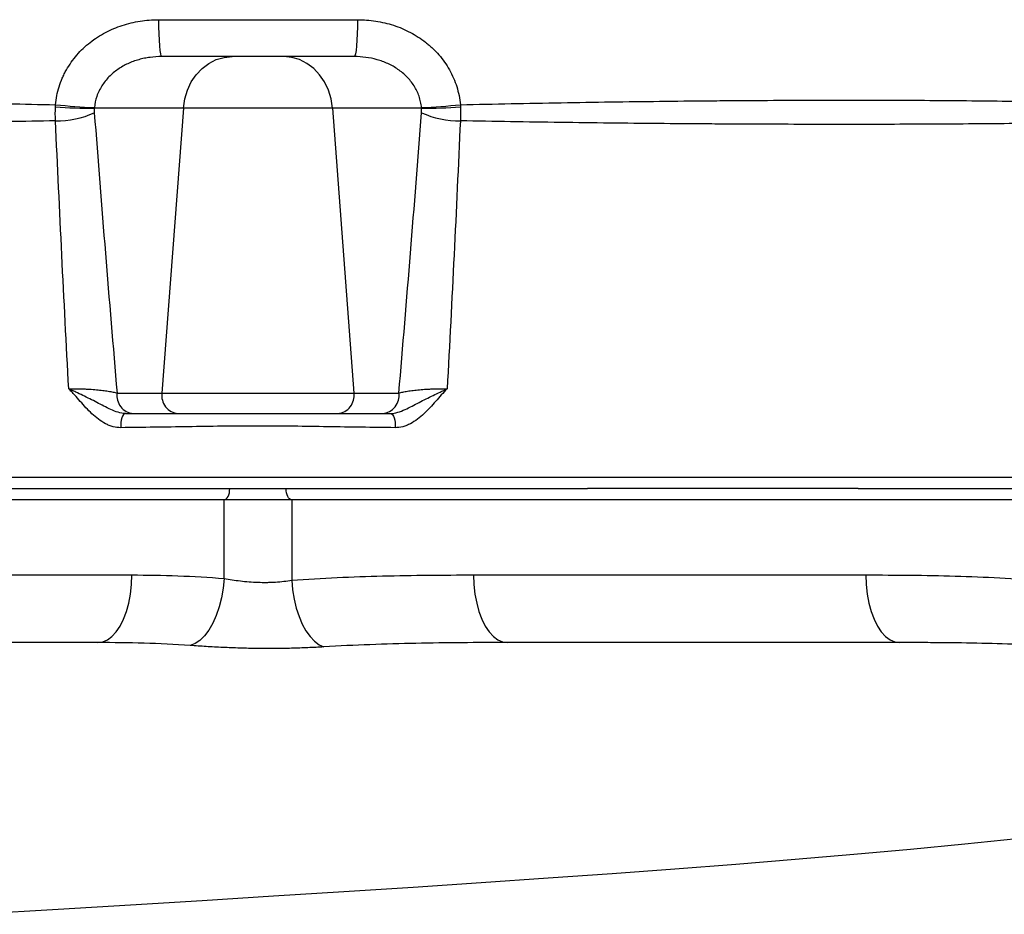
# Model space of a CAD drawing. Header units: millimetres. Extents: x 1605 to 5384, y 1283 to 6159.
# Tile 5 of 25: x 2407 to 2931, y 2144 to 2621. Entities that reach past the tile are written whole.
import ezdxf

# ---------------------------------------------------------------- set-up
doc = ezdxf.new("R2010")
doc.units = ezdxf.units.MM
doc.header["$LTSCALE"] = 2

msp = doc.modelspace()

# ---------------------------------------------------------------- linework, layer by layer
at = {"color": 7, "linetype": 'Continuous', "lineweight": 25}
for p, q in [((2480.98, 2620.52), (2586.94, 2620.52)), ((2585.25, 2600.87), (2482.67, 2600.87)), ((2494.32, 2573.48), (2446.83, 2573.48)), ((2494.32, 2573.48), (2482.82, 2421.74)), ((2573.6, 2573.48), (2494.32, 2573.48)), ((2621.09, 2573.48), (2573.6, 2573.48)), ((2573.6, 2573.48), (2585.1, 2421.74)), ((2458.94, 2421.74), (2482.82, 2421.74)), ((2482.82, 2421.74), (2585.1, 2421.74)), ((2585.1, 2421.74), (2608.98, 2421.74)), ((2360.45, 2370.87), (2518.96, 2370.87)), ((2518.96, 2370.87), (2548.96, 2370.87)), ((2548.96, 2370.87), (2709.13, 2370.87)), ((2709.13, 2370.87), (2709.36, 2370.87)), ((2853.6, 2370.87), (2853.64, 2370.87)), ((2853.64, 2370.87), (3042.96, 2370.87)), ((2515.96, 2364.87), (2194.32, 2364.87)), ((2515.96, 2322.96), (2515.96, 2364.87)), ((2551.96, 2364.87), (2515.96, 2364.87)), ((2551.96, 2364.87), (2551.96, 2322.03)), ((3045.96, 2364.87), (2551.96, 2364.87)), ((2199.24, 2324.87), (2466.76, 2324.87)), ((2648.79, 2324.87), (2857.58, 2324.87))]:
    msp.add_line(p, q, dxfattribs=at)
at = {"color": 7, "linetype": 'Continuous', "lineweight": 25, "flags": 128}
for points in [[(2480.98, 2620.52), (2481.02, 2616.67), (2481.12, 2612.97), (2481.28, 2609.57), (2481.49, 2606.6), (2481.74, 2604.16), (2482.03, 2602.36), (2482.34, 2601.24), (2482.67, 2600.87)], [(2586.94, 2620.52), (2586.9, 2616.67), (2586.8, 2612.97), (2586.64, 2609.57), (2586.43, 2606.6), (2586.18, 2604.16), (2585.89, 2602.36), (2585.58, 2601.24), (2585.25, 2600.87)], [(2494.32, 2573.48), (2495.04, 2578.35), (2496.45, 2583.02), (2498.49, 2587.35), (2501.13, 2591.24), (2504.29, 2594.58), (2507.87, 2597.27), (2511.79, 2599.25), (2515.94, 2600.46), (2520.2, 2600.87)], [(2573.6, 2573.48), (2572.88, 2578.35), (2571.47, 2583.02), (2569.43, 2587.35), (2566.79, 2591.24), (2563.63, 2594.58), (2560.05, 2597.27), (2556.13, 2599.25), (2551.98, 2600.46), (2547.72, 2600.87)], [(2463.53, 2410.87), (2462.92, 2410.71), (2462.35, 2410.24), (2461.84, 2409.5), (2461.42, 2408.51), (2461.11, 2407.33), (2460.93, 2406.02), (2460.88, 2404.65), (2460.97, 2403.29)], [(2604.39, 2410.87), (2605, 2410.71), (2605.57, 2410.24), (2606.08, 2409.5), (2606.5, 2408.51), (2606.81, 2407.33), (2606.99, 2406.02), (2607.04, 2404.65), (2606.95, 2403.29)], [(2515.96, 2364.87), (2516.55, 2364.98), (2517.11, 2365.32), (2517.63, 2365.88), (2518.08, 2366.62), (2518.45, 2367.53), (2518.73, 2368.57), (2518.9, 2369.7), (2518.96, 2370.87)], [(2551.96, 2364.87), (2551.37, 2364.98), (2550.81, 2365.32), (2550.29, 2365.88), (2549.84, 2366.62), (2549.47, 2367.53), (2549.19, 2368.57), (2549.02, 2369.7), (2548.96, 2370.87)], [(2448.76, 2288.87), (2451.32, 2289.23), (2453.83, 2290.32), (2456.24, 2292.12), (2458.49, 2294.58), (2460.55, 2297.66), (2462.37, 2301.29), (2463.9, 2305.4), (2465.14, 2309.91), (2466.03, 2314.72), (2466.58, 2319.74), (2466.76, 2324.87)], [(2515.96, 2322.96), (2515.44, 2317.77), (2514.56, 2312.69), (2513.32, 2307.82), (2511.77, 2303.27), (2509.92, 2299.13), (2507.82, 2295.5), (2505.51, 2292.44), (2503.05, 2290.03), (2500.48, 2288.31), (2497.85, 2287.31)], [(2648.79, 2324.87), (2648.97, 2319.74), (2649.52, 2314.72), (2650.42, 2309.91), (2651.65, 2305.4), (2653.19, 2301.29), (2655, 2297.66), (2657.06, 2294.58), (2659.31, 2292.12), (2661.72, 2290.32), (2664.23, 2289.23), (2666.79, 2288.87)], [(2857.58, 2324.87), (2857.76, 2319.74), (2858.31, 2314.72), (2859.21, 2309.91), (2860.44, 2305.4), (2861.98, 2301.29), (2863.79, 2297.66), (2865.85, 2294.58), (2868.1, 2292.12), (2870.51, 2290.32), (2873.02, 2289.23), (2875.58, 2288.87)], [(2551.96, 2322.03), (2552.42, 2316.98), (2553.23, 2312.03), (2554.38, 2307.28), (2555.83, 2302.82), (2557.56, 2298.74), (2559.54, 2295.13), (2561.73, 2292.05), (2564.08, 2289.56), (2566.54, 2287.72), (2569.08, 2286.56)]]:
    msp.add_lwpolyline(points, dxfattribs=at)
at = {"color": 8, "linetype": 'Continuous', "lineweight": 25, "flags": 128}
msp.add_lwpolyline([(2937.96, 2184.34), (2910.27, 2181.49), (2881.32, 2178.71), (2851.22, 2175.99), (2820.04, 2173.33), (2788.44, 2170.77), (2755.93, 2168.27), (2722.57, 2165.8), (2688.42, 2163.38), (2652.82, 2160.94), (2616.54, 2158.52), (2579.65, 2156.14), (2542.22, 2153.77), (2504.34, 2151.41), (2466.08, 2149.07), (2427.63, 2146.75), (2384.97, 2144.19)], dxfattribs=at)
at = {"color": 7, "linetype": 'Continuous', "lineweight": 25}
for centre, radius, start, end in [((2443.23, 2776.12), 202.67, 265.1613, 271.0182), ((2465.5, 2965.05), 391.8, 264.2387, 267.2706), ((2602.42, 2965.05), 391.8, 272.7294, 275.7613), ((2624.69, 2776.12), 202.67, 268.9818, 274.8387), ((2426.98, 2614.73), 48.04, 269.0522, 294.427), ((2640.94, 2614.73), 48.04, 245.573, 270.9478), ((2468.37, 2420.37), 9.53, 171.7214, 265.1473), ((2492.26, 2420.37), 9.53, 171.7214, 265.1473), ((2575.66, 2420.37), 9.53, 274.8527, 8.2786), ((2599.55, 2420.37), 9.53, 274.8527, 8.2786)]:
    msp.add_arc(centre, radius, start, end, dxfattribs=at)
for points, knots in [([(2426.17, 2575.23), (2426.48, 2578.51), (2427.13, 2581.7), (2428.59, 2586.35), (2429.15, 2587.87), (2430.13, 2590.12), (2430.48, 2590.87), (2431.2, 2592.34), (2431.59, 2593.06), (2433.58, 2596.6), (2435.45, 2599.25), (2438.63, 2602.94), (2439.77, 2604.13), (2442.13, 2606.37), (2443.35, 2607.43), (2447.17, 2610.43), (2449.88, 2612.19), (2455.67, 2615.24), (2458.66, 2616.5), (2463.27, 2618), (2464.83, 2618.44), (2467.99, 2619.2), (2469.6, 2619.51), (2474.45, 2620.27), (2477.7, 2620.52), (2480.98, 2620.52)], [0, 0, 0, 0, 0.125, 0.125, 0.1875, 0.1875, 0.21875, 0.21875, 0.25, 0.25, 0.375, 0.375, 0.4375, 0.4375, 0.5, 0.5, 0.625, 0.625, 0.75, 0.75, 0.8125, 0.8125, 0.875, 0.875, 1, 1, 1, 1]), ([(2586.94, 2620.52), (2590.22, 2620.52), (2593.47, 2620.27), (2599.87, 2619.28), (2603.03, 2618.53), (2607.7, 2617.01), (2609.23, 2616.44), (2612.22, 2615.18), (2613.68, 2614.49), (2617.96, 2612.23), (2620.68, 2610.49), (2623.89, 2607.96), (2624.52, 2607.44), (2625.76, 2606.37), (2626.36, 2605.83), (2628.13, 2604.15), (2629.24, 2602.98), (2631.36, 2600.54), (2632.36, 2599.27), (2634.23, 2596.62), (2635.1, 2595.24), (2637.53, 2590.94), (2638.82, 2587.96), (2640.29, 2583.31), (2640.7, 2581.73), (2641.35, 2578.51), (2641.59, 2576.87), (2641.75, 2575.23)], [0, 0, 0, 0, 0.125, 0.125, 0.25, 0.25, 0.3125, 0.3125, 0.375, 0.375, 0.5, 0.5, 0.53125, 0.53125, 0.5625, 0.5625, 0.625, 0.625, 0.6875, 0.6875, 0.75, 0.75, 0.875, 0.875, 0.9375, 0.9375, 1, 1, 1, 1]), ([(2482.67, 2600.87), (2480.62, 2600.87), (2478.57, 2600.73), (2475.52, 2600.33), (2474.5, 2600.15), (2472.49, 2599.74), (2471.5, 2599.5), (2468.55, 2598.66), (2466.62, 2597.96), (2463.81, 2596.67), (2462.88, 2596.2), (2461.1, 2595.18), (2460.23, 2594.64), (2458.54, 2593.48), (2457.72, 2592.85), (2456.14, 2591.53), (2455.38, 2590.82), (2453.21, 2588.61), (2451.94, 2587), (2450.29, 2584.4), (2449.79, 2583.49), (2448.88, 2581.62), (2448.49, 2580.67), (2447.49, 2577.77), (2447.04, 2575.76), (2446.85, 2573.69)], [0, 0, 0, 0, 0.125, 0.125, 0.1875, 0.1875, 0.25, 0.25, 0.375, 0.375, 0.4375, 0.4375, 0.5, 0.5, 0.5625, 0.5625, 0.625, 0.625, 0.75, 0.75, 0.8125, 0.8125, 0.875, 0.875, 1, 1, 1, 1]), ([(2621.07, 2573.69), (2620.98, 2574.73), (2620.81, 2575.77), (2620.37, 2577.79), (2620.09, 2578.77), (2619.41, 2580.71), (2619.02, 2581.66), (2618.12, 2583.51), (2617.62, 2584.42), (2615.95, 2587.05), (2614.67, 2588.65), (2612.52, 2590.85), (2611.76, 2591.54), (2610.18, 2592.87), (2609.35, 2593.5), (2606.8, 2595.25), (2605.01, 2596.26), (2602.23, 2597.54), (2601.28, 2597.93), (2599.35, 2598.63), (2598.36, 2598.95), (2595.39, 2599.79), (2593.38, 2600.19), (2589.34, 2600.73), (2587.31, 2600.87), (2585.25, 2600.87)], [0, 0, 0, 0, 0.0625, 0.0625, 0.125, 0.125, 0.1875, 0.1875, 0.25, 0.25, 0.375, 0.375, 0.4375, 0.4375, 0.5, 0.5, 0.625, 0.625, 0.6875, 0.6875, 0.75, 0.75, 0.875, 0.875, 1, 1, 1, 1]), ([(2068.29, 2575.77), (2079.88, 2576.12), (2092.01, 2576.41), (2111.03, 2576.79), (2117.51, 2576.91), (2127.44, 2577.06), (2130.79, 2577.11), (2137.53, 2577.2), (2140.93, 2577.24), (2158.02, 2577.44), (2172.06, 2577.55), (2200.87, 2577.69), (2215.63, 2577.71), (2245.87, 2577.66), (2261.35, 2577.6), (2285.11, 2577.43), (2293.13, 2577.37), (2305.28, 2577.25), (2309.36, 2577.21), (2317.56, 2577.12), (2321.66, 2577.07), (2342.24, 2576.81), (2358.84, 2576.56), (2392.3, 2575.97), (2409.17, 2575.62), (2426.17, 2575.23)], [0, 0, 0, 0, 0.125, 0.125, 0.1875, 0.1875, 0.21875, 0.21875, 0.25, 0.25, 0.375, 0.375, 0.5, 0.5, 0.625, 0.625, 0.6875, 0.6875, 0.71875, 0.71875, 0.75, 0.75, 0.875, 0.875, 1, 1, 1, 1]), ([(2641.75, 2575.23), (2659.84, 2575.65), (2677.72, 2576.01), (2713.07, 2576.63), (2730.55, 2576.88), (2756.44, 2577.19), (2765.02, 2577.27), (2777.82, 2577.39), (2782.07, 2577.42), (2790.54, 2577.49), (2794.77, 2577.52), (2815.79, 2577.64), (2832.14, 2577.69), (2863.98, 2577.69), (2879.46, 2577.65), (2909.53, 2577.45), (2924.13, 2577.3), (2941.82, 2577.04), (2945.33, 2576.99), (2952.3, 2576.87), (2955.75, 2576.81), (2965.96, 2576.62), (2972.62, 2576.47), (2992.11, 2576.01), (3004.49, 2575.65), (3016.24, 2575.23)], [0, 0, 0, 0, 0.125, 0.125, 0.25, 0.25, 0.3125, 0.3125, 0.34375, 0.34375, 0.375, 0.375, 0.5, 0.5, 0.625, 0.625, 0.75, 0.75, 0.78125, 0.78125, 0.8125, 0.8125, 0.875, 0.875, 1, 1, 1, 1]), ([(2426.18, 2566.7), (2409.32, 2566.36), (2392.6, 2566.07), (2359.43, 2565.59), (2342.99, 2565.4), (2322.61, 2565.21), (2318.54, 2565.18), (2310.42, 2565.11), (2306.38, 2565.08), (2294.33, 2564.99), (2286.38, 2564.95), (2262.81, 2564.83), (2247.43, 2564.78), (2217.35, 2564.75), (2202.65, 2564.77), (2173.93, 2564.86), (2159.9, 2564.94), (2142.81, 2565.08), (2139.41, 2565.11), (2132.66, 2565.18), (2129.31, 2565.22), (2119.36, 2565.33), (2112.86, 2565.42), (2093.75, 2565.71), (2081.53, 2565.94), (2069.84, 2566.23)], [0, 0, 0, 0, 0.125, 0.125, 0.25, 0.25, 0.28125, 0.28125, 0.3125, 0.3125, 0.375, 0.375, 0.5, 0.5, 0.625, 0.625, 0.75, 0.75, 0.78125, 0.78125, 0.8125, 0.8125, 0.875, 0.875, 1, 1, 1, 1]), ([(3015.02, 2566.7), (3003.13, 2566.33), (2990.64, 2566.03), (2971.02, 2565.66), (2964.33, 2565.55), (2954.07, 2565.41), (2950.61, 2565.36), (2943.62, 2565.27), (2940.11, 2565.23), (2922.38, 2565.04), (2907.78, 2564.94), (2877.75, 2564.8), (2862.32, 2564.76), (2830.64, 2564.76), (2814.38, 2564.8), (2793.54, 2564.89), (2789.34, 2564.91), (2780.93, 2564.95), (2776.72, 2564.98), (2764.03, 2565.06), (2755.52, 2565.12), (2729.83, 2565.35), (2712.5, 2565.54), (2677.43, 2566.03), (2659.69, 2566.33), (2641.74, 2566.7)], [0, 0, 0, 0, 0.125, 0.125, 0.1875, 0.1875, 0.21875, 0.21875, 0.25, 0.25, 0.375, 0.375, 0.5, 0.5, 0.625, 0.625, 0.65625, 0.65625, 0.6875, 0.6875, 0.75, 0.75, 0.875, 0.875, 1, 1, 1, 1]), ([(2433.21, 2423.99), (2434.37, 2424.02), (2435.59, 2424.03), (2438.04, 2424.02), (2439.28, 2424), (2441.19, 2423.93), (2441.83, 2423.91), (2443.08, 2423.85), (2443.71, 2423.81), (2445.55, 2423.7), (2446.76, 2423.61), (2449.12, 2423.39), (2450.24, 2423.27), (2452.35, 2423.01), (2453.35, 2422.87), (2455.22, 2422.57), (2456.08, 2422.41), (2457.62, 2422.08), (2458.32, 2421.91), (2458.94, 2421.74)], [0, 0, 0, 0, 0.125, 0.125, 0.25, 0.25, 0.3125, 0.3125, 0.375, 0.375, 0.5, 0.5, 0.625, 0.625, 0.75, 0.75, 0.875, 0.875, 1, 1, 1, 1]), ([(2460.97, 2403.29), (2459.59, 2403.27), (2458.21, 2403.46), (2456.15, 2404.01), (2455.46, 2404.24), (2454.1, 2404.77), (2453.44, 2405.07), (2451.49, 2406.08), (2450.24, 2406.89), (2447.82, 2408.7), (2446.68, 2409.68), (2443.39, 2412.78), (2441.38, 2415.04), (2438.37, 2418.45), (2437.37, 2419.59), (2435.84, 2421.27), (2435.33, 2421.83), (2434.28, 2422.92), (2433.76, 2423.45), (2433.21, 2423.99)], [0, 0, 0, 0, 0.125, 0.125, 0.1875, 0.1875, 0.25, 0.25, 0.375, 0.375, 0.5, 0.5, 0.75, 0.75, 0.875, 0.875, 0.9375, 0.9375, 1, 1, 1, 1]), ([(2463.53, 2410.87), (2462.18, 2410.87), (2460.85, 2411.11), (2458.17, 2411.88), (2456.88, 2412.4), (2454.35, 2413.54), (2453.1, 2414.17), (2450.63, 2415.44), (2449.41, 2416.09), (2446.94, 2417.37), (2445.71, 2418), (2443.21, 2419.25), (2441.95, 2419.86), (2439.45, 2421.07), (2438.19, 2421.66), (2436.31, 2422.54), (2435.69, 2422.83), (2434.75, 2423.27), (2434.45, 2423.41), (2433.83, 2423.7), (2433.52, 2423.85), (2433.21, 2423.99)], [0, 0, 0, 0, 0.125, 0.125, 0.25, 0.25, 0.375, 0.375, 0.5, 0.5, 0.625, 0.625, 0.75, 0.75, 0.875, 0.875, 0.9375, 0.9375, 0.96875, 0.96875, 1, 1, 1, 1]), ([(2604.39, 2410.87), (2605.74, 2410.87), (2607.07, 2411.11), (2609.75, 2411.88), (2611.04, 2412.4), (2613.57, 2413.54), (2614.82, 2414.17), (2617.29, 2415.44), (2618.51, 2416.09), (2620.98, 2417.37), (2622.21, 2418), (2624.71, 2419.25), (2625.97, 2419.86), (2628.47, 2421.07), (2629.73, 2421.66), (2631.61, 2422.54), (2632.23, 2422.83), (2633.16, 2423.27), (2633.47, 2423.41), (2634.09, 2423.7), (2634.4, 2423.85), (2634.71, 2423.99)], [0, 0, 0, 0, 0.125, 0.125, 0.25, 0.25, 0.375, 0.375, 0.5, 0.5, 0.625, 0.625, 0.75, 0.75, 0.875, 0.875, 0.9375, 0.9375, 0.96875, 0.96875, 1, 1, 1, 1]), ([(2634.71, 2423.99), (2632.55, 2421.87), (2630.55, 2419.59), (2626.54, 2415.04), (2624.53, 2412.78), (2621.24, 2409.68), (2620.1, 2408.7), (2617.68, 2406.89), (2616.43, 2406.08), (2614.48, 2405.07), (2613.82, 2404.77), (2612.46, 2404.24), (2611.77, 2404.01), (2609.71, 2403.46), (2608.33, 2403.27), (2606.95, 2403.29)], [0, 0, 0, 0, 0.25, 0.25, 0.5, 0.5, 0.625, 0.625, 0.75, 0.75, 0.8125, 0.8125, 0.875, 0.875, 1, 1, 1, 1]), ([(2608.98, 2421.74), (2609.6, 2421.91), (2610.3, 2422.08), (2611.84, 2422.41), (2612.7, 2422.57), (2614.57, 2422.87), (2615.57, 2423.01), (2617.68, 2423.27), (2618.8, 2423.39), (2621.16, 2423.61), (2622.37, 2423.7), (2624.21, 2423.81), (2624.84, 2423.85), (2626.09, 2423.91), (2626.73, 2423.93), (2628.64, 2424), (2629.88, 2424.02), (2632.33, 2424.03), (2633.55, 2424.02), (2634.71, 2423.99)], [0, 0, 0, 0, 0.125, 0.125, 0.25, 0.25, 0.375, 0.375, 0.5, 0.5, 0.625, 0.625, 0.6875, 0.6875, 0.75, 0.75, 0.875, 0.875, 1, 1, 1, 1]), ([(2463.53, 2410.87), (2475.02, 2410.87), (2486.54, 2410.87), (2503.87, 2410.87), (2509.66, 2410.87), (2516.18, 2410.87), (2516.9, 2410.87), (2517.99, 2410.87), (2518.35, 2410.87), (2519.08, 2410.87), (2519.45, 2410.87), (2521.29, 2410.87), (2522.82, 2410.87), (2525.91, 2410.87), (2527.47, 2410.87), (2530.62, 2410.87), (2532.21, 2410.87), (2534.62, 2410.87), (2535.43, 2410.87), (2537.03, 2410.87), (2537.82, 2410.87), (2540.19, 2410.87), (2541.75, 2410.87), (2544.06, 2410.87), (2544.83, 2410.87), (2546.35, 2410.87), (2547.1, 2410.87), (2548.22, 2410.87), (2548.59, 2410.87), (2549.32, 2410.87), (2549.69, 2410.87), (2550.78, 2410.87), (2557.33, 2410.87), (2563.87, 2410.87), (2581.28, 2410.87), (2592.85, 2410.87), (2604.39, 2410.87)], [0, 0, 0, 0, 0.25, 0.25, 0.375, 0.375, 0.390625, 0.390625, 0.398437, 0.398437, 0.40625, 0.40625, 0.4375, 0.4375, 0.46875, 0.46875, 0.5, 0.5, 0.515625, 0.515625, 0.53125, 0.53125, 0.5625, 0.5625, 0.578125, 0.578125, 0.59375, 0.59375, 0.601562, 0.601562, 0.609375, 0.609375, 0.625, 0.75, 0.75, 1, 1, 1, 1]), ([(2606.95, 2403.29), (2595.02, 2403.44), (2583.05, 2403.6), (2565.04, 2403.87), (2559.02, 2403.97), (2552.62, 2404.07), (2552.25, 2404.08), (2551.49, 2404.08), (2551.11, 2404.09), (2549.96, 2404.1), (2549.19, 2404.1), (2546.84, 2404.12), (2545.25, 2404.12), (2542.05, 2404.13), (2540.42, 2404.14), (2537.96, 2404.14), (2537.14, 2404.14), (2535.48, 2404.14), (2534.64, 2404.14), (2532.15, 2404.14), (2530.5, 2404.14), (2527.23, 2404.14), (2525.61, 2404.13), (2523.2, 2404.12), (2522.4, 2404.12), (2520.81, 2404.11), (2520.02, 2404.11), (2518.46, 2404.1), (2517.69, 2404.09), (2516.55, 2404.09), (2516.17, 2404.09), (2515.42, 2404.07), (2509.05, 2403.97), (2502.69, 2403.87), (2484.77, 2403.6), (2472.85, 2403.43), (2460.97, 2403.29)], [0, 0, 0, 0, 0.25, 0.25, 0.375, 0.375, 0.382813, 0.382813, 0.390625, 0.390625, 0.40625, 0.40625, 0.4375, 0.4375, 0.46875, 0.46875, 0.484375, 0.484375, 0.5, 0.5, 0.53125, 0.53125, 0.5625, 0.5625, 0.578125, 0.578125, 0.59375, 0.59375, 0.609375, 0.609375, 0.617188, 0.617188, 0.625, 0.75, 0.75, 1, 1, 1, 1]), ([(2011, 2376.87), (2012.79, 2376.87), (2014.97, 2376.87), (2018.6, 2376.87), (2020.51, 2376.87), (2022.51, 2376.87), (2023.85, 2376.87), (2024.53, 2376.87), (2030.6, 2376.87), (2046.79, 2376.87), (2062.99, 2376.87), (2095.42, 2376.87), (2117.07, 2376.87), (2182.08, 2376.87), (2225.54, 2376.87), (2312.66, 2376.87), (2356.33, 2376.87), (2421.98, 2376.87), (2443.89, 2376.87), (2476.8, 2376.87), (2493.25, 2376.87), (2509.73, 2376.87), (2515.56, 2376.87), (2515.9, 2376.87), (2516.6, 2376.87), (2517.65, 2376.87), (2520.18, 2376.87), (2522.49, 2376.87), (2527.23, 2376.87), (2530.57, 2376.87), (2533.91, 2376.87)], [0, 0, 0, 0, 0.015625, 0.015625, 0.023437, 0.027344, 0.027344, 0.03125, 0.03125, 0.0625, 0.125, 0.125, 0.25, 0.25, 0.5, 0.5, 0.75, 0.75, 0.875, 0.875, 0.9375, 0.96875, 0.96875, 0.970703, 0.970703, 0.972656, 0.976562, 0.984375, 0.984375, 1, 1, 1, 1]), ([(2535.26, 2376.87), (2538.59, 2376.87), (2541.9, 2376.87), (2546.56, 2376.87), (2548.83, 2376.87), (2550.95, 2376.87), (2551.99, 2376.87), (2552.33, 2376.87), (2553.01, 2376.87), (2558.84, 2376.87), (2575.62, 2376.87), (2592.05, 2376.87), (2624.88, 2376.87), (2646.75, 2376.87), (2712.27, 2376.87), (2755.86, 2376.87), (2842.81, 2376.87), (2886.17, 2376.87), (2951.06, 2376.87), (2972.67, 2376.87), (3005.03, 2376.87), (3021.2, 2376.87), (3037.36, 2376.87), (3043.42, 2376.87), (3044.1, 2376.87), (3045.44, 2376.87), (3047.43, 2376.87), (3049.34, 2376.87), (3052.96, 2376.87), (3055.13, 2376.87), (3056.92, 2376.87)], [0, 0, 0, 0, 0.015625, 0.015625, 0.023438, 0.027344, 0.027344, 0.029297, 0.029297, 0.03125, 0.0625, 0.125, 0.125, 0.25, 0.25, 0.5, 0.5, 0.75, 0.75, 0.875, 0.875, 0.9375, 0.96875, 0.96875, 0.972656, 0.972656, 0.976562, 0.984375, 0.984375, 1, 1, 1, 1]), ([(2853.6, 2370.87), (2849.32, 2370.87), (2841.04, 2370.87), (2815.53, 2370.87), (2778.82, 2370.87), (2742.54, 2370.87), (2719.97, 2370.87), (2712.9, 2370.87), (2709.36, 2370.87)], [0, 0, 0, 0, 0.089082, 0.172594, 0.531387, 0.853479, 0.92645, 1, 1, 1, 1]), ([(2466.76, 2324.87), (2474.97, 2324.87), (2483.18, 2324.73), (2499.58, 2324.13), (2507.77, 2323.65), (2515.96, 2322.96)], [0, 0, 0, 0, 0.5, 0.5, 1, 1, 1, 1]), ([(2515.96, 2322.96), (2518.69, 2322.5), (2521.56, 2322.06), (2526.1, 2321.53), (2527.66, 2321.37), (2530.79, 2321.13), (2532.35, 2321.04), (2535.49, 2320.93), (2537.06, 2320.91), (2539.42, 2320.94), (2540.21, 2320.96), (2541.76, 2321.02), (2542.52, 2321.06), (2544.8, 2321.2), (2546.28, 2321.33), (2549.17, 2321.64), (2550.59, 2321.82), (2551.96, 2322.03)], [0, 0, 0, 0, 0.25, 0.25, 0.375, 0.375, 0.5, 0.5, 0.625, 0.625, 0.6875, 0.6875, 0.75, 0.75, 0.875, 0.875, 1, 1, 1, 1]), ([(2551.96, 2322.03), (2568.08, 2323.24), (2584.22, 2323.93), (2616.5, 2324.75), (2632.64, 2324.87), (2648.79, 2324.87)], [0, 0, 0, 0, 0.5, 0.5, 1, 1, 1, 1]), ([(2857.58, 2324.87), (2873.46, 2324.87), (2889.33, 2324.75), (2921, 2323.83), (2936.81, 2323.04), (2960.42, 2320.87), (2968.28, 2319.99), (2983.96, 2317.8), (2991.77, 2316.49), (3007.36, 2313.33), (3015.13, 2311.48), (3030.6, 2307.08), (3038.3, 2304.53), (3045.96, 2301.52)], [0, 0, 0, 0, 0.25, 0.25, 0.5, 0.5, 0.625, 0.625, 0.75, 0.75, 0.875, 0.875, 1, 1, 1, 1]), ([(2448.76, 2288.87), (2410.47, 2288.87), (2331.05, 2288.87), (2252.37, 2288.87), (2182.54, 2288.87), (2151.76, 2288.87), (2125.33, 2288.87)], [0.5005028, 0.5005028, 0.5005028, 0.5005028, 0.560176, 0.6263369, 0.6320677, 0.6816155, 0.6816155, 0.6816155, 0.6816155]), ([(2497.85, 2287.31), (2489.66, 2287.88), (2481.48, 2288.27), (2465.11, 2288.76), (2456.93, 2288.87), (2448.76, 2288.87)], [0, 0, 0, 0, 0.5, 0.5, 1, 1, 1, 1]), ([(2569.08, 2286.56), (2567.69, 2286.48), (2566.29, 2286.4), (2563.46, 2286.25), (2562.03, 2286.18), (2557.71, 2285.99), (2554.78, 2285.89), (2550.31, 2285.78), (2548.81, 2285.74), (2545.79, 2285.7), (2544.26, 2285.68), (2539.67, 2285.65), (2536.61, 2285.66), (2530.49, 2285.75), (2527.43, 2285.82), (2521.32, 2286.01), (2518.25, 2286.13), (2512.24, 2286.42), (2509.29, 2286.58), (2503.49, 2286.93), (2500.64, 2287.12), (2497.85, 2287.31)], [0, 0, 0, 0, 0.0625, 0.0625, 0.125, 0.125, 0.25, 0.25, 0.3125, 0.3125, 0.375, 0.375, 0.5, 0.5, 0.625, 0.625, 0.75, 0.75, 0.875, 0.875, 1, 1, 1, 1]), ([(2666.79, 2288.87), (2650.61, 2288.87), (2634.36, 2288.78), (2601.77, 2288.12), (2585.43, 2287.56), (2569.08, 2286.56)], [0, 0, 0, 0, 0.5, 0.5, 1, 1, 1, 1]), ([(2875.58, 2288.87), (2858.46, 2288.87), (2835.76, 2288.87), (2768.59, 2288.87), (2716.1, 2288.87), (2666.79, 2288.87)], [0.2581454, 0.2581454, 0.2581454, 0.2581454, 0.2935657, 0.3030135, 0.3850281, 0.3850281, 0.3850281, 0.3850281]), ([(3046.65, 2271.39), (3039.87, 2273.72), (3033.01, 2275.67), (3019.18, 2279.02), (3012.21, 2280.41), (3001.69, 2282.18), (2998.17, 2282.72), (2991.1, 2283.7), (2987.55, 2284.14), (2976.9, 2285.35), (2969.78, 2286), (2948.32, 2287.56), (2933.91, 2288.13), (2912.15, 2288.62), (2904.87, 2288.72), (2893.92, 2288.81), (2890.26, 2288.83), (2884.76, 2288.85), (2882.93, 2288.86), (2879.26, 2288.86), (2877.42, 2288.87), (2875.58, 2288.87)], [0, 0, 0, 0, 0.125, 0.125, 0.25, 0.25, 0.3125, 0.3125, 0.375, 0.375, 0.5, 0.5, 0.75, 0.75, 0.875, 0.875, 0.9375, 0.9375, 0.96875, 0.96875, 1, 1, 1, 1])]:
    msp.add_open_spline(points, degree=3, knots=knots, dxfattribs=at)
for points in [[(2426.18, 2566.7), (2426.07, 2569.13), (2426.05, 2571.62), (2426.13, 2574.17)], [(2426.13, 2574.17), (2426.14, 2574.52), (2426.16, 2574.87), (2426.17, 2575.23)], [(2641.79, 2574.17), (2641.87, 2571.62), (2641.85, 2569.13), (2641.74, 2566.7)], [(2641.75, 2575.23), (2641.76, 2574.87), (2641.78, 2574.52), (2641.79, 2574.17)], [(2446.83, 2573.48), (2446.78, 2572.63), (2446.78, 2571.8), (2446.84, 2570.99)], [(2446.85, 2573.69), (2446.84, 2573.62), (2446.83, 2573.55), (2446.83, 2573.48)], [(2446.84, 2570.99), (2450.67, 2521.12), (2454.7, 2471.36), (2458.94, 2421.74)], [(2608.98, 2421.74), (2613.22, 2471.36), (2617.25, 2521.12), (2621.08, 2570.99)], [(2621.09, 2573.48), (2621.09, 2573.55), (2621.08, 2573.62), (2621.07, 2573.69)], [(2621.08, 2570.99), (2621.14, 2571.8), (2621.14, 2572.63), (2621.09, 2573.48)], [(2433.21, 2423.99), (2430.65, 2471.38), (2428.35, 2518.96), (2426.18, 2566.7)], [(2641.74, 2566.7), (2639.57, 2518.96), (2637.27, 2471.38), (2634.71, 2423.99)], [(2533.91, 2376.87), (2534.36, 2376.87), (2534.81, 2376.87), (2535.26, 2376.87)]]:
    msp.add_open_spline(points, degree=3, dxfattribs=at)

doc.saveas('drawing.dxf')
